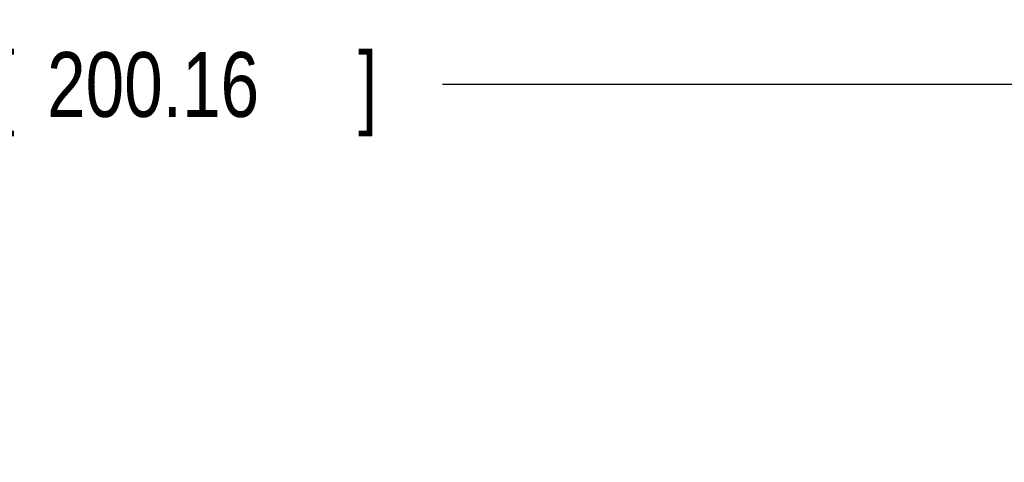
# Model space of a CAD drawing. Header units: inches. Extents: x 0 to 34, y 0 to 22.
# Tile 31 of 112: x 22.15 to 24.049, y 8.502 to 9.355. Entities that reach past the tile are written whole.
import ezdxf

# ---------------------------------------------------------------- set-up
doc = ezdxf.new("R2010")
doc.units = ezdxf.units.IN
doc.header["$LTSCALE"] = 1.87
doc.header["$MEASUREMENT"] = 0
doc.layers.get('0').update_dxf_attribs({"linetype": 'CONTINUOUS'})
doc.layers.add('DIMENSIONS', color=7, linetype='CONTINUOUS')
doc.styles.get("Standard").update_dxf_attribs({"font": 'txt', "width": 0.8})
doc.dimstyles.new('DIMSTYLE_1', dxfattribs={"dimtxt": 0.125, "dimasz": 0.18, "dimexe": 0.18, "dimexo": 0.0625, "dimgap": 0.09, "dimtad": 0, "dimtih": 1, "dimtoh": 1, "dimdec": 3, "dimzin": 4, "dimdsep": 46, "dimtxsty": 'STANDARD', "dimblk": '_FILLED', "dimblk1": '_FILLED', "dimblk2": '_FILLED', "dimcen": 0.09, "dimadec": 0, "dimazin": 0, "dimtp": 0.01, "dimtm": 0.01, "dimtfac": 1, "dimtdec": 3, "dimtofl": 0, "dimtmove": 0, "dimatfit": 3, "dimldrblk": '_FILLED', "dimfxl": 1, "dimtolj": 1, "dimtzin": 4, "dimarcsym": 0})

# ---------------------------------------------------------------- blocks, each defined once
blk = doc.blocks.new('_FILLED')
at = {"color": 0, "linetype": 'BYBLOCK'}
blk.add_solid([(0, 0), (-1, 0.174), (-1, -0.174)], dxfattribs=at)
blk = doc.blocks.new('*D11')
at = {"layer": 'DIMENSIONS', "color": 2, "linetype": 'CONTINUOUS'}
for p, q in [((18.2331, 8.1746), (18.2331, 9.3551)), ((26.1134, 7.9906), (26.1134, 9.3551)), ((18.2331, 9.2301), (21.4153, 9.2301)), ((26.1134, 9.2301), (22.9653, 9.2301))]:
    blk.add_line(p, q, dxfattribs=at)
at = {"layer": 'DIMENSIONS', "color": 2, "linetype": 'CONTINUOUS', "xscale": 0.18, "yscale": 0.18, "zscale": 0.18, "rotation": 180}
blk.add_blockref('_FILLED', (18.2331, 9.2301), dxfattribs=at)
at = {"layer": 'DIMENSIONS', "color": 2, "linetype": 'CONTINUOUS', "xscale": 0.18, "yscale": 0.18, "zscale": 0.18}
blk.add_blockref('_FILLED', (26.1134, 9.2301), dxfattribs=at)
at = {"layer": 'DIMENSIONS', "color": 2, "linetype": 'CONTINUOUS', "width": 0.8}
for s, p in [('7.880', (21.4778, 9.1676)), ('[', (22.1028, 9.1676)), ('200.16', (22.2028, 9.1676)), (']', (22.8028, 9.1676))]:
    blk.add_text(s, height=0.125, dxfattribs=at).set_placement(p)

msp = doc.modelspace()

# ---------------------------------------------------------------- dimensions: what is measured, and where the dimension line sits
at = {"layer": 'DIMENSIONS', "color": 2, "linetype": 'CONTINUOUS'}
dim = msp.add_linear_dim(base=(26.1134, 9.2301), p1=(18.2331, 8.1746), p2=(26.1134, 7.9906), dimstyle='DIMSTYLE_1', dxfattribs=at)
dim.commit()
dim.dimension.update_dxf_attribs({"geometry": '*D11', "text_midpoint": (22.1903, 9.2301), "dimtype": 160})

doc.saveas('drawing.dxf')
